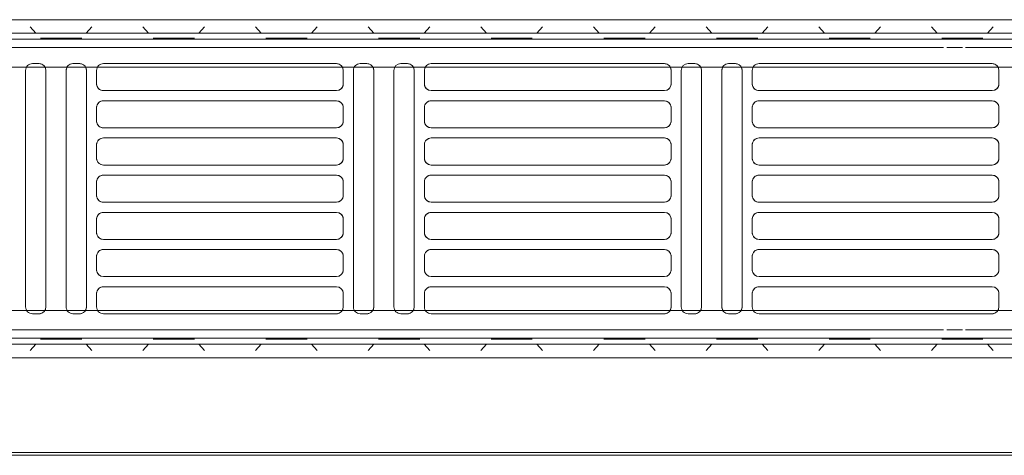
# Model space of a CAD drawing. Header units: millimetres. Extents: x -43279 to 212857, y -33734 to 71307.
# Tile 64 of 70: x -29941 to -29650, y 6186 to 6315. Entities that reach past the tile are written whole.
import ezdxf

# ---------------------------------------------------------------- set-up
doc = ezdxf.new("R2010")
doc.units = ezdxf.units.MM
for name, color, linetype, lineweight in [('M-EQPM', 7, 'Continuous', 18), ('Импосты витража', 7, 'Continuous', 5), ('Перекрытия', 7, 'Continuous', 5), ('Стены', 7, 'Continuous', 5)]:
    doc.layers.add(name, color=color, linetype=linetype, lineweight=lineweight)

# ---------------------------------------------------------------- blocks, each defined once
blk = doc.blocks.new('PR_Радиатор_PradoUniversal_PRADO - 22-300-V1643-50_ОВ_L01_Отметка 0_Отопление - зависимый 2')
at = {"layer": 'M-EQPM'}
for p, q in [((532.9, -8), (-532.9, -8)), ((536, -12), (-536, -12)), ((-440, -22), (-9, -22)), ((-327.5, -27), (-327.5, -23)), ((-325.5, -21), (-256.5, -21)), ((-254.5, -23), (-254.5, -27)), ((-251.5, -93), (-251.5, -23)), ((-249.5, -21), (-247.5, -21)), ((-245.5, -23), (-245.5, -93)), ((-239.5, -93), (-239.5, -23)), ((-237.5, -21), (-235.5, -21)), ((-233.5, -23), (-233.5, -93)), ((-230.5, -27), (-230.5, -23)), ((-228.5, -21), (-159.5, -21)), ((-157.5, -23), (-157.5, -27)), ((-154.5, -93), (-154.5, -23)), ((-152.5, -21), (-150.5, -21)), ((-148.5, -23), (-148.5, -93)), ((-142.5, -93), (-142.5, -23)), ((-140.5, -21), (-138.5, -21)), ((-136.5, -23), (-136.5, -93)), ((-133.5, -27), (-133.5, -23)), ((-131.5, -21), (-62.5, -21)), ((-60.5, -23), (-60.5, -27)), ((-57.5, -93), (-57.5, -23)), ((-55.5, -21), (-53.5, -21)), ((-51.5, -23), (-51.5, -93)), ((-45.5, -93), (-45.5, -23)), ((-43.5, -21), (-41.5, -21)), ((-39.5, -23), (-39.5, -93)), ((-256.5, -29), (-325.5, -29)), ((-159.5, -29), (-228.5, -29)), ((-62.5, -29), (-131.5, -29)), ((-325.5, -32), (-256.5, -32)), ((-228.5, -32), (-159.5, -32)), ((-131.5, -32), (-62.5, -32)), ((-327.5, -38), (-327.5, -34)), ((-254.5, -34), (-254.5, -38)), ((-230.5, -38), (-230.5, -34)), ((-157.5, -34), (-157.5, -38)), ((-133.5, -38), (-133.5, -34)), ((-60.5, -34), (-60.5, -38)), ((-256.5, -40), (-325.5, -40)), ((-159.5, -40), (-228.5, -40)), ((-62.5, -40), (-131.5, -40)), ((-325.5, -43), (-256.5, -43)), ((-228.5, -43), (-159.5, -43)), ((-131.5, -43), (-62.5, -43)), ((-327.5, -49), (-327.5, -45)), ((-254.5, -45), (-254.5, -49)), ((-230.5, -49), (-230.5, -45)), ((-157.5, -45), (-157.5, -49)), ((-133.5, -49), (-133.5, -45)), ((-60.5, -45), (-60.5, -49)), ((-256.5, -51), (-325.5, -51)), ((-159.5, -51), (-228.5, -51)), ((-62.5, -51), (-131.5, -51)), ((-325.5, -54), (-256.5, -54)), ((-228.5, -54), (-159.5, -54)), ((-131.5, -54), (-62.5, -54)), ((-327.5, -60), (-327.5, -56)), ((-254.5, -56), (-254.5, -60)), ((-230.5, -60), (-230.5, -56)), ((-157.5, -56), (-157.5, -60)), ((-133.5, -60), (-133.5, -56)), ((-60.5, -56), (-60.5, -60)), ((-256.5, -62), (-325.5, -62)), ((-159.5, -62), (-228.5, -62)), ((-62.5, -62), (-131.5, -62)), ((-327.5, -71), (-327.5, -67)), ((-325.5, -65), (-256.5, -65)), ((-254.5, -67), (-254.5, -71)), ((-230.5, -71), (-230.5, -67)), ((-228.5, -65), (-159.5, -65)), ((-157.5, -67), (-157.5, -71)), ((-133.5, -71), (-133.5, -67)), ((-131.5, -65), (-62.5, -65)), ((-60.5, -67), (-60.5, -71)), ((-256.5, -73), (-325.5, -73)), ((-159.5, -73), (-228.5, -73)), ((-62.5, -73), (-131.5, -73)), ((-327.5, -82), (-327.5, -78)), ((-325.5, -76), (-256.5, -76)), ((-254.5, -78), (-254.5, -82)), ((-230.5, -82), (-230.5, -78)), ((-228.5, -76), (-159.5, -76)), ((-157.5, -78), (-157.5, -82)), ((-133.5, -82), (-133.5, -78)), ((-131.5, -76), (-62.5, -76)), ((-60.5, -78), (-60.5, -82)), ((-256.5, -84), (-325.5, -84)), ((-159.5, -84), (-228.5, -84)), ((-62.5, -84), (-131.5, -84)), ((-325.5, -87), (-256.5, -87)), ((-228.5, -87), (-159.5, -87)), ((-131.5, -87), (-62.5, -87)), ((-327.5, -93), (-327.5, -89)), ((-254.5, -89), (-254.5, -93)), ((-230.5, -93), (-230.5, -89)), ((-157.5, -89), (-157.5, -93)), ((-133.5, -93), (-133.5, -89)), ((-60.5, -89), (-60.5, -93)), ((-9, -94), (-440, -94)), ((-256.5, -95), (-325.5, -95)), ((-247.5, -95), (-249.5, -95)), ((-235.5, -95), (-237.5, -95)), ((-159.5, -95), (-228.5, -95)), ((-150.5, -95), (-152.5, -95)), ((-138.5, -95), (-140.5, -95)), ((-62.5, -95), (-131.5, -95)), ((-53.5, -95), (-55.5, -95)), ((-41.5, -95), (-43.5, -95)), ((-536, -104), (536, -104)), ((-532.9, -108), (532.9, -108))]:
    blk.add_line(p, q, dxfattribs=at)
at = {"layer": 'M-EQPM', "color": 254, "true_color": 0xe6e6e6}
for p, q in [((-324.97, -8), (-327.67, -8)), ((-327.67, -8), (-324.97, -8)), ((-308.37, -8), (-324.97, -8)), ((-324.97, -8), (-308.37, -8)), ((-308.37, -8), (-305.67, -8)), ((-305.67, -8), (-308.37, -8)), ((-291.63, -8), (-294.33, -8)), ((-294.33, -8), (-291.63, -8)), ((-275.03, -8), (-291.63, -8)), ((-291.63, -8), (-275.03, -8)), ((-275.03, -8), (-272.33, -8)), ((-272.33, -8), (-275.03, -8)), ((-258.3, -8), (-261, -8)), ((-261, -8), (-258.3, -8)), ((-241.7, -8), (-258.3, -8)), ((-258.3, -8), (-241.7, -8)), ((-241.7, -8), (-239, -8)), ((-239, -8), (-241.7, -8)), ((-224.97, -8), (-227.67, -8)), ((-227.67, -8), (-224.97, -8)), ((-208.37, -8), (-224.97, -8)), ((-224.97, -8), (-208.37, -8)), ((-208.37, -8), (-205.67, -8)), ((-205.67, -8), (-208.37, -8)), ((-191.63, -8), (-194.33, -8)), ((-194.33, -8), (-191.63, -8)), ((-175.03, -8), (-191.63, -8)), ((-191.63, -8), (-175.03, -8)), ((-175.03, -8), (-172.33, -8)), ((-172.33, -8), (-175.03, -8)), ((-158.3, -8), (-161, -8)), ((-161, -8), (-158.3, -8)), ((-141.7, -8), (-158.3, -8)), ((-158.3, -8), (-141.7, -8)), ((-141.7, -8), (-139, -8)), ((-139, -8), (-141.7, -8)), ((-124.97, -8), (-127.67, -8)), ((-127.67, -8), (-124.97, -8)), ((-108.37, -8), (-124.97, -8)), ((-124.97, -8), (-108.37, -8)), ((-108.37, -8), (-105.67, -8)), ((-105.67, -8), (-108.37, -8)), ((-91.63, -8), (-94.33, -8)), ((-94.33, -8), (-91.63, -8)), ((-75.03, -8), (-91.63, -8)), ((-91.63, -8), (-75.03, -8)), ((-75.03, -8), (-72.33, -8)), ((-72.33, -8), (-75.03, -8)), ((-58.3, -8), (-61, -8)), ((-61, -8), (-58.3, -8)), ((-41.7, -8), (-58.3, -8)), ((-58.3, -8), (-41.7, -8)), ((-41.7, -8), (-39, -8)), ((-39, -8), (-41.7, -8)), ((-325.79, -10.11), (-324.1, -12)), ((-324.1, -12), (-325.79, -10.11)), ((-307.54, -10.11), (-309.23, -12)), ((-309.23, -12), (-307.54, -10.11)), ((-292.46, -10.11), (-290.77, -12)), ((-290.77, -12), (-292.46, -10.11)), ((-274.21, -10.11), (-275.9, -12)), ((-275.9, -12), (-274.21, -10.11)), ((-259.12, -10.11), (-257.44, -12)), ((-257.44, -12), (-259.12, -10.11)), ((-240.88, -10.11), (-242.56, -12)), ((-242.56, -12), (-240.88, -10.11)), ((-225.79, -10.11), (-224.1, -12)), ((-224.1, -12), (-225.79, -10.11)), ((-207.54, -10.11), (-209.23, -12)), ((-209.23, -12), (-207.54, -10.11)), ((-192.46, -10.11), (-190.77, -12)), ((-190.77, -12), (-192.46, -10.11)), ((-174.21, -10.11), (-175.9, -12)), ((-175.9, -12), (-174.21, -10.11)), ((-159.12, -10.11), (-157.44, -12)), ((-157.44, -12), (-159.12, -10.11)), ((-140.88, -10.11), (-142.56, -12)), ((-142.56, -12), (-140.88, -10.11)), ((-125.79, -10.11), (-124.1, -12)), ((-124.1, -12), (-125.79, -10.11)), ((-107.54, -10.11), (-109.23, -12)), ((-109.23, -12), (-107.54, -10.11)), ((-92.46, -10.11), (-90.77, -12)), ((-90.77, -12), (-92.46, -10.11)), ((-74.21, -10.11), (-75.9, -12)), ((-75.9, -12), (-74.21, -10.11)), ((-59.12, -10.11), (-57.44, -12)), ((-57.44, -12), (-59.12, -10.11)), ((-40.88, -10.11), (-42.56, -12)), ((-42.56, -12), (-40.88, -10.11)), ((-536, -12), (536, -12)), ((-444.5, -13.8), (445.9, -13.8)), ((-317.63, -16.2), (-356.37, -16.2)), ((-312.03, -16.2), (-316.7, -16.2)), ((311.1, -16.2), (-311.1, -16.2)), ((-9, -22), (-440, -22)), ((-327.5, -23), (-327.5, -27)), ((-256.5, -21), (-325.5, -21)), ((-254.5, -27), (-254.5, -23)), ((-251.5, -23), (-251.5, -93)), ((-247.5, -21), (-249.5, -21)), ((-245.5, -93), (-245.5, -23)), ((-239.5, -23), (-239.5, -93)), ((-235.5, -21), (-237.5, -21)), ((-233.5, -93), (-233.5, -23)), ((-230.5, -23), (-230.5, -27)), ((-159.5, -21), (-228.5, -21)), ((-157.5, -27), (-157.5, -23)), ((-154.5, -23), (-154.5, -93)), ((-150.5, -21), (-152.5, -21)), ((-148.5, -93), (-148.5, -23)), ((-142.5, -23), (-142.5, -93)), ((-138.5, -21), (-140.5, -21)), ((-136.5, -93), (-136.5, -23)), ((-133.5, -23), (-133.5, -27)), ((-62.5, -21), (-131.5, -21)), ((-60.5, -27), (-60.5, -23)), ((-57.5, -23), (-57.5, -93)), ((-53.5, -21), (-55.5, -21)), ((-51.5, -93), (-51.5, -23)), ((-45.5, -23), (-45.5, -93)), ((-41.5, -21), (-43.5, -21)), ((-39.5, -93), (-39.5, -23)), ((-325.5, -29), (-256.5, -29)), ((-228.5, -29), (-159.5, -29)), ((-131.5, -29), (-62.5, -29)), ((-256.5, -32), (-325.5, -32)), ((-159.5, -32), (-228.5, -32)), ((-62.5, -32), (-131.5, -32)), ((-327.5, -34), (-327.5, -38)), ((-254.5, -38), (-254.5, -34)), ((-230.5, -34), (-230.5, -38)), ((-157.5, -38), (-157.5, -34)), ((-133.5, -34), (-133.5, -38)), ((-60.5, -38), (-60.5, -34)), ((-325.5, -40), (-256.5, -40)), ((-228.5, -40), (-159.5, -40)), ((-131.5, -40), (-62.5, -40)), ((-256.5, -43), (-325.5, -43)), ((-159.5, -43), (-228.5, -43)), ((-62.5, -43), (-131.5, -43)), ((-327.5, -45), (-327.5, -49)), ((-254.5, -49), (-254.5, -45)), ((-230.5, -45), (-230.5, -49)), ((-157.5, -49), (-157.5, -45)), ((-133.5, -45), (-133.5, -49)), ((-60.5, -49), (-60.5, -45)), ((-325.5, -51), (-256.5, -51)), ((-228.5, -51), (-159.5, -51)), ((-131.5, -51), (-62.5, -51)), ((-256.5, -54), (-325.5, -54)), ((-159.5, -54), (-228.5, -54)), ((-62.5, -54), (-131.5, -54)), ((-327.5, -56), (-327.5, -60)), ((-254.5, -60), (-254.5, -56)), ((-230.5, -56), (-230.5, -60)), ((-157.5, -60), (-157.5, -56)), ((-133.5, -56), (-133.5, -60)), ((-60.5, -60), (-60.5, -56)), ((-325.5, -62), (-256.5, -62)), ((-228.5, -62), (-159.5, -62)), ((-131.5, -62), (-62.5, -62)), ((-327.5, -67), (-327.5, -71)), ((-256.5, -65), (-325.5, -65)), ((-254.5, -71), (-254.5, -67)), ((-230.5, -67), (-230.5, -71)), ((-159.5, -65), (-228.5, -65)), ((-157.5, -71), (-157.5, -67)), ((-133.5, -67), (-133.5, -71)), ((-62.5, -65), (-131.5, -65)), ((-60.5, -71), (-60.5, -67)), ((-325.5, -73), (-256.5, -73)), ((-228.5, -73), (-159.5, -73)), ((-131.5, -73), (-62.5, -73)), ((-327.5, -78), (-327.5, -82)), ((-256.5, -76), (-325.5, -76)), ((-254.5, -82), (-254.5, -78)), ((-230.5, -78), (-230.5, -82)), ((-159.5, -76), (-228.5, -76)), ((-157.5, -82), (-157.5, -78)), ((-133.5, -78), (-133.5, -82)), ((-62.5, -76), (-131.5, -76)), ((-60.5, -82), (-60.5, -78)), ((-325.5, -84), (-256.5, -84)), ((-228.5, -84), (-159.5, -84)), ((-131.5, -84), (-62.5, -84)), ((-256.5, -87), (-325.5, -87)), ((-159.5, -87), (-228.5, -87)), ((-62.5, -87), (-131.5, -87)), ((-327.5, -89), (-327.5, -93)), ((-254.5, -93), (-254.5, -89)), ((-230.5, -89), (-230.5, -93)), ((-157.5, -93), (-157.5, -89)), ((-133.5, -89), (-133.5, -93)), ((-60.5, -93), (-60.5, -89)), ((-440, -94), (-9, -94)), ((-325.5, -95), (-256.5, -95)), ((-249.5, -95), (-247.5, -95)), ((-237.5, -95), (-235.5, -95)), ((-228.5, -95), (-159.5, -95)), ((-152.5, -95), (-150.5, -95)), ((-140.5, -95), (-138.5, -95)), ((-131.5, -95), (-62.5, -95)), ((-55.5, -95), (-53.5, -95)), ((-43.5, -95), (-41.5, -95)), ((-356.37, -99.8), (-317.63, -99.8)), ((-316.7, -99.8), (-312.03, -99.8)), ((-311.1, -99.8), (311.1, -99.8)), ((536, -104), (-536, -104)), ((445.9, -102.2), (-445.9, -102.2)), ((-325.79, -105.89), (-324.1, -104)), ((-324.1, -104), (-325.79, -105.89)), ((-307.54, -105.89), (-309.23, -104)), ((-309.23, -104), (-307.54, -105.89)), ((-292.46, -105.89), (-290.77, -104)), ((-290.77, -104), (-292.46, -105.89)), ((-274.21, -105.89), (-275.9, -104)), ((-275.9, -104), (-274.21, -105.89)), ((-259.12, -105.89), (-257.44, -104)), ((-257.44, -104), (-259.12, -105.89)), ((-240.88, -105.89), (-242.56, -104)), ((-242.56, -104), (-240.88, -105.89)), ((-225.79, -105.89), (-224.1, -104)), ((-224.1, -104), (-225.79, -105.89)), ((-207.54, -105.89), (-209.23, -104)), ((-209.23, -104), (-207.54, -105.89)), ((-192.46, -105.89), (-190.77, -104)), ((-190.77, -104), (-192.46, -105.89)), ((-174.21, -105.89), (-175.9, -104)), ((-175.9, -104), (-174.21, -105.89)), ((-159.12, -105.89), (-157.44, -104)), ((-157.44, -104), (-159.12, -105.89)), ((-140.88, -105.89), (-142.56, -104)), ((-142.56, -104), (-140.88, -105.89)), ((-125.79, -105.89), (-124.1, -104)), ((-124.1, -104), (-125.79, -105.89)), ((-107.54, -105.89), (-109.23, -104)), ((-109.23, -104), (-107.54, -105.89)), ((-92.46, -105.89), (-90.77, -104)), ((-90.77, -104), (-92.46, -105.89)), ((-74.21, -105.89), (-75.9, -104)), ((-75.9, -104), (-74.21, -105.89)), ((-59.12, -105.89), (-57.44, -104)), ((-57.44, -104), (-59.12, -105.89)), ((-40.88, -105.89), (-42.56, -104)), ((-42.56, -104), (-40.88, -105.89)), ((-324.97, -108), (-327.67, -108)), ((-327.67, -108), (-324.97, -108)), ((-308.37, -108), (-324.97, -108)), ((-324.97, -108), (-308.37, -108)), ((-308.37, -108), (-305.67, -108)), ((-305.67, -108), (-308.37, -108)), ((-291.63, -108), (-294.33, -108)), ((-294.33, -108), (-291.63, -108)), ((-275.03, -108), (-291.63, -108)), ((-291.63, -108), (-275.03, -108)), ((-275.03, -108), (-272.33, -108)), ((-272.33, -108), (-275.03, -108)), ((-258.3, -108), (-261, -108)), ((-261, -108), (-258.3, -108)), ((-241.7, -108), (-258.3, -108)), ((-258.3, -108), (-241.7, -108)), ((-241.7, -108), (-239, -108)), ((-239, -108), (-241.7, -108)), ((-224.97, -108), (-227.67, -108)), ((-227.67, -108), (-224.97, -108)), ((-208.37, -108), (-224.97, -108)), ((-224.97, -108), (-208.37, -108)), ((-208.37, -108), (-205.67, -108)), ((-205.67, -108), (-208.37, -108)), ((-191.63, -108), (-194.33, -108)), ((-194.33, -108), (-191.63, -108)), ((-175.03, -108), (-191.63, -108)), ((-191.63, -108), (-175.03, -108)), ((-175.03, -108), (-172.33, -108)), ((-172.33, -108), (-175.03, -108)), ((-158.3, -108), (-161, -108)), ((-161, -108), (-158.3, -108)), ((-141.7, -108), (-158.3, -108)), ((-158.3, -108), (-141.7, -108)), ((-141.7, -108), (-139, -108)), ((-139, -108), (-141.7, -108)), ((-124.97, -108), (-127.67, -108)), ((-127.67, -108), (-124.97, -108)), ((-108.37, -108), (-124.97, -108)), ((-124.97, -108), (-108.37, -108)), ((-108.37, -108), (-105.67, -108)), ((-105.67, -108), (-108.37, -108)), ((-91.63, -108), (-94.33, -108)), ((-94.33, -108), (-91.63, -108)), ((-75.03, -108), (-91.63, -108)), ((-91.63, -108), (-75.03, -108)), ((-75.03, -108), (-72.33, -108)), ((-72.33, -108), (-75.03, -108)), ((-58.3, -108), (-61, -108)), ((-61, -108), (-58.3, -108)), ((-41.7, -108), (-58.3, -108)), ((-58.3, -108), (-41.7, -108)), ((-41.7, -108), (-39, -108)), ((-39, -108), (-41.7, -108))]:
    blk.add_line(p, q, dxfattribs=at)
at = {"layer": 'M-EQPM', "color": 7, "true_color": 0xfefefe}
for p, q in [((445.9, -13.8), (-444.5, -13.8)), ((-356.37, -16.2), (-317.63, -16.2)), ((-316.7, -16.2), (-312.03, -16.2)), ((-311.1, -16.2), (311.1, -16.2)), ((-317.63, -99.8), (-356.37, -99.8)), ((-312.03, -99.8), (-316.7, -99.8)), ((311.1, -99.8), (-311.1, -99.8)), ((-445.9, -102.2), (445.9, -102.2)), ((-278.23, -102.5), (-277.23, -102.5)), ((-277.23, -102.5), (-278.23, -102.5))]:
    blk.add_line(p, q, dxfattribs=at)
at = {"layer": 'M-EQPM', "color": 7, "true_color": 0xfcfcfc}
for p, q in [((-321.77, -13.5), (-322.77, -13.5)), ((-322.77, -13.5), (-320.75, -13.5)), ((-311.57, -13.5), (-321.77, -13.5)), ((-320.75, -13.5), (-311.57, -13.5)), ((-311.57, -13.5), (-310.57, -13.5)), ((-310.57, -13.5), (-311.57, -13.5)), ((-288.43, -13.5), (-289.43, -13.5)), ((-289.43, -13.5), (-287.42, -13.5)), ((-278.23, -13.5), (-288.43, -13.5)), ((-287.42, -13.5), (-278.23, -13.5)), ((-278.23, -13.5), (-277.53, -13.5)), ((-277.53, -13.5), (-278.23, -13.5)), ((-277.53, -13.5), (-277.23, -13.5)), ((-277.23, -13.5), (-277.53, -13.5)), ((-256.16, -13.43), (-256.1, -13.5)), ((-256.1, -13.5), (-256.16, -13.43)), ((-255.81, -13.5), (-256.1, -13.5)), ((-256.1, -13.5), (-254.08, -13.5)), ((-255.1, -13.5), (-255.81, -13.5)), ((-244.9, -13.5), (-255.1, -13.5)), ((-254.08, -13.5), (-244.9, -13.5)), ((-244.9, -13.5), (-244.19, -13.5)), ((-244.19, -13.5), (-244.9, -13.5)), ((-244.19, -13.5), (-243.9, -13.5)), ((-243.9, -13.5), (-244.19, -13.5)), ((-222.47, -13.5), (-222.77, -13.5)), ((-222.77, -13.5), (-220.75, -13.5)), ((-221.77, -13.5), (-222.47, -13.5)), ((-211.57, -13.5), (-221.77, -13.5)), ((-220.75, -13.5), (-211.57, -13.5)), ((-211.57, -13.5), (-210.86, -13.5)), ((-210.57, -13.5), (-211.57, -13.5)), ((-210.86, -13.5), (-210.57, -13.5)), ((-188.43, -13.5), (-189.43, -13.5)), ((-189.43, -13.5), (-187.42, -13.5)), ((-178.23, -13.5), (-188.43, -13.5)), ((-187.42, -13.5), (-178.23, -13.5)), ((-178.23, -13.5), (-177.53, -13.5)), ((-177.53, -13.5), (-178.23, -13.5)), ((-177.53, -13.5), (-177.23, -13.5)), ((-177.23, -13.5), (-177.53, -13.5)), ((-155.1, -13.5), (-156.1, -13.5)), ((-156.1, -13.5), (-154.08, -13.5)), ((-144.9, -13.5), (-155.1, -13.5)), ((-154.08, -13.5), (-144.9, -13.5)), ((-144.9, -13.5), (-144.19, -13.5)), ((-143.9, -13.5), (-144.9, -13.5)), ((-144.19, -13.5), (-143.9, -13.5)), ((-121.77, -13.5), (-122.77, -13.5)), ((-122.77, -13.5), (-122.18, -13.5)), ((-122.18, -13.5), (-120.75, -13.5)), ((-111.57, -13.5), (-121.77, -13.5)), ((-120.75, -13.5), (-111.57, -13.5)), ((-111.57, -13.5), (-110.57, -13.5)), ((-110.57, -13.5), (-111.57, -13.5)), ((-88.43, -13.5), (-89.43, -13.5)), ((-89.43, -13.5), (-87.42, -13.5)), ((-78.23, -13.5), (-88.43, -13.5)), ((-87.42, -13.5), (-78.23, -13.5)), ((-78.23, -13.5), (-77.23, -13.5)), ((-77.23, -13.5), (-78.23, -13.5)), ((-55.81, -13.5), (-56.1, -13.5)), ((-56.1, -13.5), (-54.08, -13.5)), ((-55.1, -13.5), (-55.81, -13.5)), ((-44.9, -13.5), (-55.1, -13.5)), ((-54.08, -13.5), (-44.9, -13.5)), ((-44.9, -13.5), (-43.9, -13.5)), ((-43.9, -13.5), (-44.9, -13.5)), ((-440, -22), (-9, -22)), ((-9, -94), (-440, -94)), ((-321.77, -102.5), (-322.77, -102.5)), ((-322.77, -102.5), (-322.18, -102.5)), ((-322.18, -102.5), (-320.75, -102.5)), ((-311.57, -102.5), (-321.77, -102.5)), ((-320.75, -102.5), (-311.57, -102.5)), ((-311.57, -102.5), (-310.86, -102.5)), ((-310.86, -102.5), (-311.57, -102.5)), ((-310.86, -102.5), (-310.57, -102.5)), ((-310.57, -102.5), (-310.86, -102.5)), ((-288.43, -102.5), (-289.43, -102.5)), ((-289.43, -102.5), (-288.84, -102.5)), ((-288.84, -102.5), (-287.42, -102.5)), ((-278.23, -102.5), (-288.43, -102.5)), ((-287.42, -102.5), (-278.23, -102.5)), ((-256.16, -102.57), (-256.1, -102.5)), ((-256.1, -102.5), (-256.16, -102.57)), ((-255.1, -102.5), (-256.1, -102.5)), ((-256.1, -102.5), (-254.08, -102.5)), ((-244.9, -102.5), (-255.1, -102.5)), ((-254.08, -102.5), (-244.9, -102.5)), ((-244.9, -102.5), (-243.9, -102.5)), ((-244.19, -102.5), (-244.9, -102.5)), ((-243.9, -102.5), (-244.19, -102.5)), ((-221.77, -102.5), (-222.77, -102.5)), ((-222.77, -102.5), (-220.75, -102.5)), ((-211.57, -102.5), (-221.77, -102.5)), ((-220.75, -102.5), (-211.57, -102.5)), ((-211.57, -102.5), (-210.57, -102.5)), ((-210.57, -102.5), (-211.57, -102.5)), ((-188.43, -102.5), (-189.43, -102.5)), ((-189.43, -102.5), (-188.84, -102.5)), ((-188.84, -102.5), (-187.42, -102.5)), ((-178.23, -102.5), (-188.43, -102.5)), ((-187.42, -102.5), (-178.23, -102.5)), ((-178.23, -102.5), (-177.53, -102.5)), ((-177.23, -102.5), (-178.23, -102.5)), ((-177.53, -102.5), (-177.23, -102.5)), ((-155.81, -102.5), (-156.1, -102.5)), ((-156.1, -102.5), (-154.08, -102.5)), ((-155.1, -102.5), (-155.81, -102.5)), ((-144.9, -102.5), (-155.1, -102.5)), ((-154.08, -102.5), (-144.9, -102.5)), ((-144.9, -102.5), (-144.19, -102.5)), ((-144.19, -102.5), (-144.9, -102.5)), ((-144.19, -102.5), (-143.9, -102.5)), ((-143.9, -102.5), (-144.19, -102.5)), ((-122.47, -102.5), (-122.77, -102.5)), ((-122.77, -102.5), (-122.18, -102.5)), ((-121.77, -102.5), (-122.47, -102.5)), ((-122.18, -102.5), (-120.75, -102.5)), ((-111.57, -102.5), (-121.77, -102.5)), ((-120.75, -102.5), (-111.57, -102.5)), ((-111.57, -102.5), (-110.57, -102.5)), ((-110.57, -102.5), (-111.57, -102.5)), ((-88.43, -102.5), (-89.43, -102.5)), ((-89.43, -102.5), (-88.84, -102.5)), ((-88.84, -102.5), (-87.42, -102.5)), ((-78.23, -102.5), (-88.43, -102.5)), ((-87.42, -102.5), (-78.23, -102.5)), ((-78.23, -102.5), (-77.23, -102.5)), ((-77.23, -102.5), (-78.23, -102.5)), ((-55.1, -102.5), (-56.1, -102.5)), ((-56.1, -102.5), (-55.51, -102.5)), ((-55.51, -102.5), (-54.08, -102.5)), ((-44.9, -102.5), (-55.1, -102.5)), ((-54.08, -102.5), (-44.9, -102.5)), ((-44.9, -102.5), (-43.9, -102.5)), ((-43.9, -102.5), (-44.9, -102.5))]:
    blk.add_line(p, q, dxfattribs=at)
at = {"layer": 'M-EQPM'}
for centre, start, end in [((-325.5, -23), 90, 180), ((-325.5, -23), 105, 180), ((-256.5, -23), 360, 90), ((-256.5, -23), 360, 90), ((-249.5, -23), 90, 180), ((-249.5, -23), 105, 180), ((-247.5, -23), 0, 90), ((-247.5, -23), 360, 90), ((-237.5, -23), 90, 180), ((-237.5, -23), 105, 180), ((-235.5, -23), 0, 90), ((-235.5, -23), 360, 90), ((-228.5, -23), 90, 180), ((-228.5, -23), 105, 180), ((-159.5, -23), 360, 90), ((-159.5, -23), 360, 90), ((-152.5, -23), 90, 180), ((-152.5, -23), 105, 180), ((-150.5, -23), 0, 90), ((-150.5, -23), 360, 90), ((-140.5, -23), 90, 180), ((-140.5, -23), 105, 180), ((-138.5, -23), 360, 90), ((-138.5, -23), 360, 90), ((-131.5, -23), 90, 180), ((-131.5, -23), 105, 180), ((-62.5, -23), 360, 90), ((-62.5, -23), 360, 90), ((-55.5, -23), 90, 180), ((-55.5, -23), 105, 180), ((-53.5, -23), 360, 90), ((-53.5, -23), 360, 90), ((-43.5, -23), 90, 180), ((-43.5, -23), 105, 180), ((-41.5, -23), 0, 90), ((-41.5, -23), 360, 90), ((-325.5, -27), 180, 270), ((-325.5, -27), 195, 270), ((-256.5, -27), 270, 0), ((-256.5, -27), 270, 345), ((-228.5, -27), 180, 270), ((-228.5, -27), 195, 270), ((-159.5, -27), 270, 0), ((-159.5, -27), 270, 345), ((-131.5, -27), 180, 270), ((-131.5, -27), 195, 270), ((-62.5, -27), 270, 0), ((-62.5, -27), 270, 345), ((-325.5, -34), 90, 180), ((-325.5, -34), 90, 165), ((-256.5, -34), 0, 90), ((-256.5, -34), 15, 90), ((-228.5, -34), 90, 180), ((-228.5, -34), 90, 165), ((-159.5, -34), 0, 90), ((-159.5, -34), 15, 90), ((-131.5, -34), 90, 180), ((-131.5, -34), 90, 165), ((-62.5, -34), 0, 90), ((-62.5, -34), 15, 90), ((-325.5, -38), 180, 270), ((-325.5, -38), 195, 270), ((-256.5, -38), 270, 0), ((-256.5, -38), 270, 345), ((-228.5, -38), 180, 270), ((-228.5, -38), 195, 270), ((-159.5, -38), 270, 0), ((-159.5, -38), 270, 345), ((-131.5, -38), 180, 270), ((-131.5, -38), 195, 270), ((-62.5, -38), 270, 0), ((-62.5, -38), 270, 345), ((-325.5, -45), 90, 180), ((-325.5, -45), 90, 165), ((-256.5, -45), 360, 90), ((-256.5, -45), 15, 90), ((-228.5, -45), 90, 180), ((-228.5, -45), 90, 165), ((-159.5, -45), 0, 90), ((-159.5, -45), 15, 90), ((-131.5, -45), 90, 180), ((-131.5, -45), 90, 165), ((-62.5, -45), 360, 90), ((-62.5, -45), 15, 90), ((-325.5, -49), 180, 270), ((-325.5, -49), 195, 270), ((-256.5, -49), 270, 0), ((-256.5, -49), 270, 345), ((-228.5, -49), 180, 270), ((-228.5, -49), 195, 270), ((-159.5, -49), 270, 0), ((-159.5, -49), 270, 345), ((-131.5, -49), 180, 270), ((-131.5, -49), 195, 270), ((-62.5, -49), 270, 0), ((-62.5, -49), 270, 345), ((-325.5, -56), 90, 180), ((-325.5, -56), 90, 165), ((-256.5, -56), 360, 90), ((-256.5, -56), 15, 90), ((-228.5, -56), 90, 180), ((-228.5, -56), 90, 165), ((-159.5, -56), 0, 90), ((-159.5, -56), 15, 90), ((-131.5, -56), 90, 180), ((-131.5, -56), 90, 165), ((-62.5, -56), 360, 90), ((-62.5, -56), 15, 90), ((-325.5, -60), 180, 270), ((-325.5, -60), 195, 270), ((-256.5, -60), 270, 0), ((-256.5, -60), 270, 345), ((-228.5, -60), 180, 270), ((-228.5, -60), 195, 270), ((-159.5, -60), 270, 0), ((-159.5, -60), 270, 345), ((-131.5, -60), 180, 270), ((-131.5, -60), 195, 270), ((-62.5, -60), 270, 0), ((-62.5, -60), 270, 345), ((-325.5, -67), 90, 180), ((-325.5, -67), 90, 165), ((-256.5, -67), 360, 90), ((-256.5, -67), 15, 90), ((-228.5, -67), 90, 180), ((-228.5, -67), 90, 165), ((-159.5, -67), 0, 90), ((-159.5, -67), 15, 90), ((-131.5, -67), 90, 180), ((-131.5, -67), 90, 165), ((-62.5, -67), 0, 90), ((-62.5, -67), 15, 90), ((-325.5, -71), 180, 270), ((-325.5, -71), 195, 270), ((-256.5, -71), 270, 0), ((-256.5, -71), 270, 345), ((-228.5, -71), 180, 270), ((-228.5, -71), 195, 270), ((-159.5, -71), 270, 0), ((-159.5, -71), 270, 345), ((-131.5, -71), 180, 270), ((-131.5, -71), 195, 270), ((-62.5, -71), 270, 0), ((-62.5, -71), 270, 345), ((-325.5, -78), 90, 180), ((-325.5, -78), 90, 165), ((-256.5, -78), 360, 90), ((-256.5, -78), 15, 90), ((-228.5, -78), 90, 180), ((-228.5, -78), 90, 165), ((-159.5, -78), 0, 90), ((-159.5, -78), 15, 90), ((-131.5, -78), 90, 180), ((-131.5, -78), 90, 165), ((-62.5, -78), 360, 90), ((-62.5, -78), 15, 90), ((-325.5, -82), 180, 270), ((-325.5, -82), 195, 270), ((-256.5, -82), 270, 0), ((-256.5, -82), 270, 345), ((-228.5, -82), 180, 270), ((-228.5, -82), 195, 270), ((-159.5, -82), 270, 0), ((-159.5, -82), 270, 345), ((-131.5, -82), 180, 270), ((-131.5, -82), 195, 270), ((-62.5, -82), 270, 0), ((-62.5, -82), 270, 345), ((-325.5, -89), 90, 180), ((-325.5, -89), 90, 165), ((-256.5, -89), 360, 90), ((-256.5, -89), 15, 90), ((-228.5, -89), 90, 180), ((-228.5, -89), 90, 165), ((-159.5, -89), 0, 90), ((-159.5, -89), 15, 90), ((-131.5, -89), 90, 180), ((-131.5, -89), 90, 165), ((-62.5, -89), 360, 90), ((-62.5, -89), 15, 90), ((-325.5, -93), 180, 270), ((-325.5, -93), 180, 255), ((-256.5, -93), 270, 0), ((-256.5, -93), 270, 0), ((-249.5, -93), 180, 270), ((-249.5, -93), 180, 255), ((-247.5, -93), 270, 0), ((-247.5, -93), 270, 360), ((-237.5, -93), 180, 270), ((-237.5, -93), 180, 255), ((-235.5, -93), 270, 360), ((-235.5, -93), 270, 360), ((-228.5, -93), 180, 270), ((-228.5, -93), 180, 255), ((-159.5, -93), 270, 360), ((-159.5, -93), 270, 360), ((-152.5, -93), 180, 270), ((-152.5, -93), 180, 255), ((-150.5, -93), 270, 360), ((-150.5, -93), 270, 360), ((-140.5, -93), 180, 270), ((-140.5, -93), 180, 255), ((-138.5, -93), 270, 0), ((-138.5, -93), 270, 0), ((-131.5, -93), 180, 270), ((-131.5, -93), 180, 255), ((-62.5, -93), 270, 0), ((-62.5, -93), 270, 0), ((-55.5, -93), 180, 270), ((-55.5, -93), 180, 255), ((-53.5, -93), 270, 0), ((-53.5, -93), 270, 360), ((-43.5, -93), 180, 270), ((-43.5, -93), 180, 255), ((-41.5, -93), 270, 0), ((-41.5, -93), 270, 0)]:
    blk.add_arc(centre, 2, start, end, dxfattribs=at)
at = {"layer": 'M-EQPM', "color": 254, "true_color": 0xe6e6e6}
for centre, start, end in [((-325.5, -23), 90, 105), ((-249.5, -23), 90, 105), ((-237.5, -23), 90, 105), ((-228.5, -23), 90, 105), ((-152.5, -23), 90, 105), ((-140.5, -23), 90, 105), ((-131.5, -23), 90, 105), ((-55.5, -23), 90, 105), ((-43.5, -23), 90, 105), ((-325.5, -27), 180, 195), ((-256.5, -27), 345, 360), ((-228.5, -27), 180, 195), ((-159.5, -27), 345, 360), ((-131.5, -27), 180, 195), ((-62.5, -27), 345, 360), ((-325.5, -34), 165, 180), ((-256.5, -34), 360, 15), ((-228.5, -34), 165, 180), ((-159.5, -34), 360, 15), ((-131.5, -34), 165, 180), ((-62.5, -34), 360, 15), ((-325.5, -38), 180, 195), ((-256.5, -38), 345, 360), ((-228.5, -38), 180, 195), ((-159.5, -38), 345, 360), ((-131.5, -38), 180, 195), ((-62.5, -38), 345, 360), ((-325.5, -45), 165, 180), ((-256.5, -45), 360, 15), ((-228.5, -45), 165, 180), ((-159.5, -45), 360, 15), ((-131.5, -45), 165, 180), ((-62.5, -45), 360, 15), ((-325.5, -49), 180, 195), ((-256.5, -49), 345, 360), ((-228.5, -49), 180, 195), ((-159.5, -49), 345, 360), ((-131.5, -49), 180, 195), ((-62.5, -49), 345, 360), ((-325.5, -56), 165, 180), ((-256.5, -56), 360, 15), ((-228.5, -56), 165, 180), ((-159.5, -56), 360, 15), ((-131.5, -56), 165, 180), ((-62.5, -56), 360, 15), ((-325.5, -60), 180, 195), ((-256.5, -60), 345, 360), ((-228.5, -60), 180, 195), ((-159.5, -60), 345, 0), ((-131.5, -60), 180, 195), ((-62.5, -60), 345, 360), ((-325.5, -67), 165, 180), ((-256.5, -67), 0, 15), ((-228.5, -67), 165, 180), ((-159.5, -67), 360, 15), ((-131.5, -67), 165, 180), ((-62.5, -67), 360, 15), ((-325.5, -71), 180, 195), ((-256.5, -71), 345, 360), ((-228.5, -71), 180, 195), ((-159.5, -71), 345, 360), ((-131.5, -71), 180, 195), ((-62.5, -71), 345, 360), ((-325.5, -78), 165, 180), ((-256.5, -78), 360, 15), ((-228.5, -78), 165, 180), ((-159.5, -78), 360, 15), ((-131.5, -78), 165, 180), ((-62.5, -78), 360, 15), ((-325.5, -82), 180, 195), ((-256.5, -82), 345, 360), ((-228.5, -82), 180, 195), ((-159.5, -82), 345, 0), ((-131.5, -82), 180, 195), ((-62.5, -82), 345, 360), ((-325.5, -89), 165, 180), ((-256.5, -89), 360, 15), ((-228.5, -89), 165, 180), ((-159.5, -89), 360, 15), ((-131.5, -89), 165, 180), ((-62.5, -89), 360, 15), ((-325.5, -93), 255, 270), ((-249.5, -93), 255, 270), ((-237.5, -93), 255, 270), ((-228.5, -93), 255, 270), ((-152.5, -93), 255, 270), ((-140.5, -93), 255, 270), ((-131.5, -93), 255, 270), ((-55.5, -93), 255, 270), ((-43.5, -93), 255, 270)]:
    blk.add_arc(centre, 2, start, end, dxfattribs=at)
blk = doc.blocks.new('A$Cc29e8ddc')
at = {"layer": 'M-EQPM', "color": 254, "true_color": 0xe6e6e6, "rotation": 180}
blk.add_blockref('PR_Радиатор_PradoUniversal_PRADO - 22-300-V1643-50_ОВ_L01_Отметка 0_Отопление - зависимый 2', (4648.41, 20.89), dxfattribs=at)
blk = doc.blocks.new('Rectangular Mullion - R_StandardFrame_50Wx250H-V201-50_AS_Plan_L01_Маркировочный часть 6- зависимый')
at = {"layer": 'Импосты витража'}
blk.add_line((90988.71, 91328.35), (92423.71, 91328.4), dxfattribs=at)

msp = doc.modelspace()

# ---------------------------------------------------------------- linework, layer by layer
at = {"layer": 'Перекрытия'}
msp.add_line((-30371.58, 6186.02), (-28961.58, 6186.02), dxfattribs=at)
at = {"layer": 'Стены'}
for p, q in [((-33291.58, 6186.82), (-24510.21, 6186.82)), ((-28961.58, 6186.02), (-30371.58, 6186.02))]:
    msp.add_line(p, q, dxfattribs=at)

# ---------------------------------------------------------------- block references
at = {"layer": 'Импосты витража', "lineweight": 5}
msp.add_blockref('Rectangular Mullion - R_StandardFrame_50Wx250H-V201-50_AS_Plan_L01_Маркировочный часть 6- зависимый', (-121385.29, -85141.57), dxfattribs=at)
at = {"layer": 'Стены', "linetype": 'ByBlock'}
msp.add_blockref('A$Cc29e8ddc', (-34627.37, 6186.02), dxfattribs=at)

doc.saveas('drawing.dxf')
